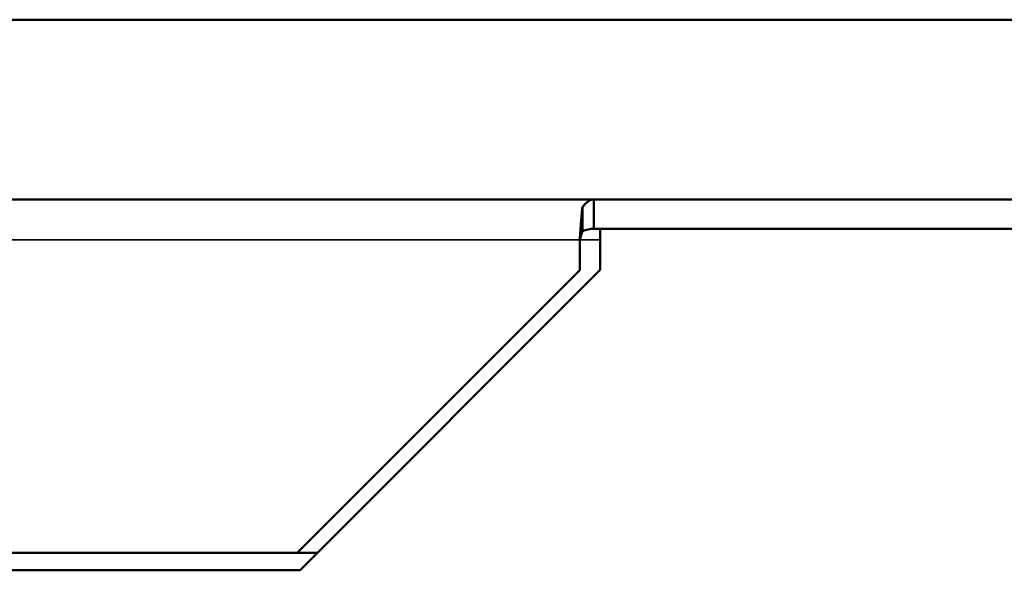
# Model space of a CAD drawing. Header units: inches. Extents: x 0 to 136, y 2 to 86.
# Tile 6 of 74: x 38.74 to 42.22, y 16.83 to 18.78. Entities that reach past the tile are written whole.
import ezdxf

# ---------------------------------------------------------------- set-up
doc = ezdxf.new("R2010")
doc.units = ezdxf.units.IN
doc.header["$LTSCALE"] = 4
doc.header["$MEASUREMENT"] = 0
doc.layers.add('Visible (ANSI)', color=7, linetype='Continuous', lineweight=50)
doc.layers.add('Visible Narrow (ANSI)', color=7, linetype='Continuous', lineweight=35)

msp = doc.modelspace()

# ---------------------------------------------------------------- linework, layer by layer
at = {"layer": 'Visible (ANSI)'}
for p, q in [((18.6199, 18.7751), (42.8547, 18.7751)), ((34.8732, 18.1391), (40.77, 18.1391)), ((40.77, 18.0581), (40.77, 18.1391)), ((42.6547, 18.1391), (40.77, 18.1391)), ((40.7298, 18.0275), (40.7298, 18.1114)), ((40.77, 18.0351), (40.77, 18.0581)), ((40.7923, 18.0351), (40.77, 18.0351)), ((42.4798, 18.0351), (40.7923, 18.0351)), ((40.7923, 18.0351), (40.7923, 17.8896)), ((40.72, 17.8891), (40.72, 17.9957)), ((39.72, 16.8891), (40.72, 17.8891)), ((40.7923, 17.8896), (39.7298, 16.8271)), ((34.8339, 16.8891), (39.72, 16.8891)), ((39.7918, 16.8891), (39.72, 16.8891)), ((39.7298, 16.8271), (34.8732, 16.8271))]:
    msp.add_line(p, q, dxfattribs=at)
for points in [[(40.7298, 18.1114), (40.7432, 18.1293), (40.7566, 18.1391), (40.77, 18.1391)], [(40.7298, 18.0275), (40.7265, 18.0202), (40.7232, 18.008), (40.72, 17.9957)], [(40.77, 18.0351), (40.7566, 18.0351), (40.7432, 18.0324), (40.7298, 18.0275)]]:
    msp.add_open_spline(points, degree=3, dxfattribs=at)
msp.add_open_spline([(40.72, 17.9957), (40.7216, 18.0181), (40.7232, 18.0406), (40.7249, 18.0606), (40.7265, 18.0806), (40.7281, 18.0982), (40.7298, 18.1114)], degree=3, knots=[0, 0, 0, 0, 0.5000006, 0.5000006, 0.5000006, 1, 1, 1, 1], dxfattribs=at)
at = {"layer": 'Visible Narrow (ANSI)'}
for q in [(34.8339, 17.9957), (40.7923, 17.9957)]:
    msp.add_line((40.72, 17.9957), q, dxfattribs=at)

doc.saveas('drawing.dxf')
